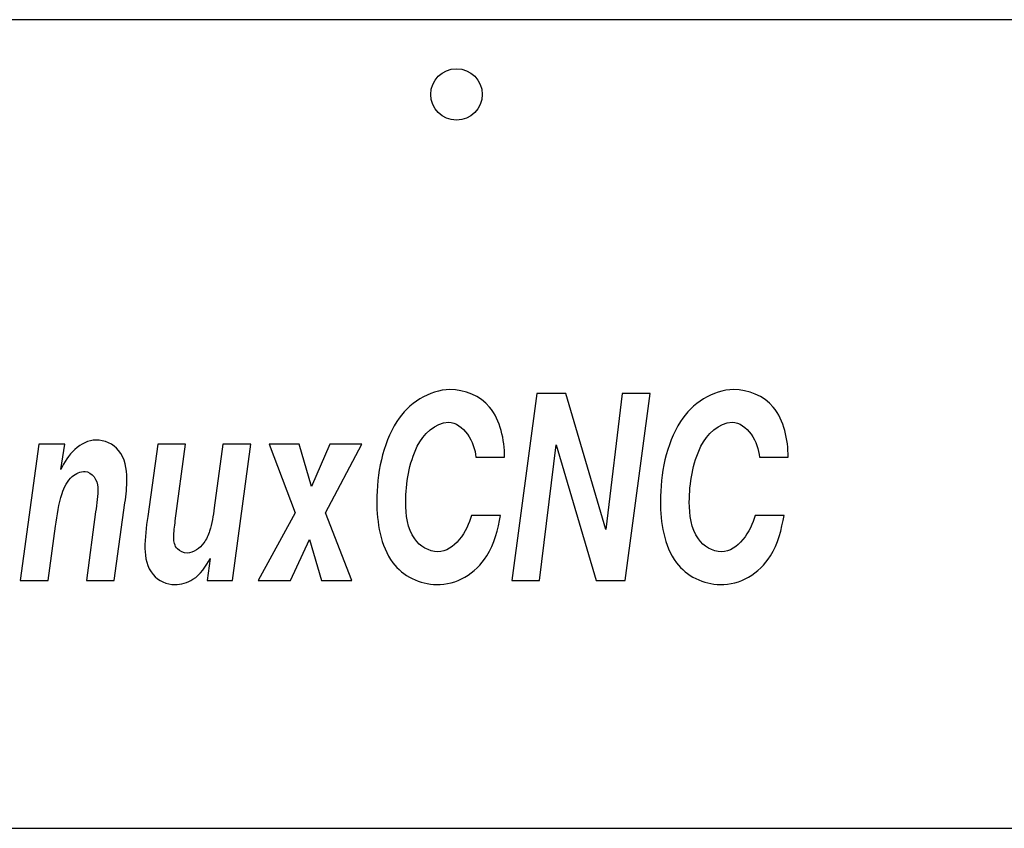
# Model space of a CAD drawing. Header units: millimetres. Extents: x -694 to 338, y 16 to 743.
# Tile 6 of 20: x -586 to -481, y 656 to 743. Entities that reach past the tile are written whole.
import ezdxf

# ---------------------------------------------------------------- set-up
doc = ezdxf.new("R2010")
doc.units = ezdxf.units.MM
doc.header["$LTSCALE"] = 19.36
doc.layers.get('0').update_dxf_attribs({"linetype": 'CONTINUOUS'})

msp = doc.modelspace()

# ---------------------------------------------------------------- linework, layer by layer
at = {"color": 3, "linetype": 'CONTINUOUS'}
for p, q in [((-269.20349, 742.71715), (-684.20349, 742.71715)), ((-530.60138, 702.71715), (-533.28962, 682.71715)), ((-527.50115, 702.71715), (-530.60138, 702.71715)), ((-523.23705, 688.18898), (-527.50115, 702.71715)), ((-521.46549, 702.71715), (-523.23705, 688.18898)), ((-518.49916, 702.71715), (-521.46549, 702.71715)), ((-521.17709, 682.71715), (-518.49916, 702.71715)), ((-583.87175, 697.31321), (-585.86991, 682.71715)), ((-581.11142, 697.31321), (-583.87175, 697.31321)), ((-581.53371, 694.61124), (-581.11142, 697.31321)), ((-571.17215, 697.31321), (-572.24332, 689.57391)), ((-568.20581, 697.31321), (-571.17215, 697.31321)), ((-569.28729, 689.11226), (-568.20581, 697.31321)), ((-564.18891, 697.31321), (-565.11589, 690.48361)), ((-561.21228, 697.31321), (-564.18891, 697.31321)), ((-563.17953, 682.71715), (-561.21228, 697.31321)), ((-559.25532, 697.31321), (-556.47438, 689.96766)), ((-556.0212, 697.31321), (-559.25532, 697.31321)), ((-554.71313, 692.79183), (-556.0212, 697.31321)), ((-552.75617, 697.31321), (-554.71313, 692.79183)), ((-553.20936, 689.96766), (-549.34695, 697.31321)), ((-549.34695, 697.31321), (-552.75617, 697.31321)), ((-530.32329, 682.71715), (-528.53113, 697.23175)), ((-528.53113, 697.23175), (-524.26703, 682.71715)), ((-537.14173, 695.91471), (-534.0518, 695.91471)), ((-506.79862, 695.91471), (-503.7087, 695.91471)), ((-575.83794, 682.71715), (-574.67407, 691.0403)), ((-577.81549, 690.07628), (-578.80427, 682.71715)), ((-556.47438, 689.96766), (-560.43979, 682.71715)), ((-550.38722, 682.71715), (-553.20936, 689.96766)), ((-534.50499, 689.69611), (-537.59492, 689.69611)), ((-504.16189, 689.69611), (-507.25181, 689.69611)), ((-582.90358, 682.71715), (-582.0899, 688.52842)), ((-556.96877, 682.71715), (-554.93972, 687.10276)), ((-554.93972, 687.10276), (-553.66255, 682.71715)), ((-565.54847, 685.09325), (-565.87807, 682.71715)), ((-585.86991, 682.71715), (-582.90358, 682.71715)), ((-578.80427, 682.71715), (-575.83794, 682.71715)), ((-565.87807, 682.71715), (-563.17953, 682.71715)), ((-560.43979, 682.71715), (-556.96877, 682.71715)), ((-553.66255, 682.71715), (-550.38722, 682.71715)), ((-533.28962, 682.71715), (-530.32329, 682.71715)), ((-524.26703, 682.71715), (-521.17709, 682.71715)), ((-628.70349, 656.21715), (-324.70349, 656.21715))]:
    msp.add_line(p, q, dxfattribs=at)
msp.add_circle((-539.20349, 734.71715), 2.75, dxfattribs=at)
for points, start_tangent, end_tangent in [([(-539.90206, 703.15164), (-545.58026, 699.74697)], (-7.045036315, 0), (-4.304090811, -6.792410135)), ([(-535.66886, 701.27791), (-539.90206, 703.15164)], (-3.120820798, 3.747446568), (-5.345576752, 0)), ([(-509.55896, 703.15164), (-515.23716, 699.74697)], (-7.045036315, 0), (-4.304106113, -6.792417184)), ([(-505.32576, 701.27791), (-509.55896, 703.15164)], (-3.120820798, 3.747446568), (-5.345576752, 0)), ([(-534.0518, 695.91471), (-535.66886, 701.27791)], (-0.123577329, 7.006112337), (-3.120832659, 3.747460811)), ([(-503.7087, 695.91471), (-505.32576, 701.27791)], (-0.123577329, 7.006112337), (-3.120832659, 3.747460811)), ([(-545.58026, 699.74697), (-547.72989, 691.18966)], (-4.316806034, -6.812476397), (0, -10.305499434)), ([(-543.39734, 697.08547), (-540.05656, 699.64858)], (2.482923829, 5.123157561), (4.202301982, 0)), ([(-540.05656, 699.64858), (-537.14173, 695.91471)], (5.469175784, 0), (0.370797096, -7.454177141)), ([(-515.23716, 699.74697), (-517.38678, 691.18966)], (-4.316812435, -6.812469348), (0, -10.305499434)), ([(-513.05424, 697.08547), (-509.71346, 699.64858)], (2.482919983, 5.1231608), (4.202301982, 0)), ([(-509.71346, 699.64858), (-506.79862, 695.91471)], (5.469175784, 0), (0.370797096, -7.454177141)), ([(-577.77429, 697.7477), (-581.53371, 694.61124)], (-4.789391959, 0), (-2.719140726, -6.272910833)), ([(-575.35385, 696.6479), (-577.77429, 697.7477)], (-1.792158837, 2.199593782), (-3.028127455, 0)), ([(-574.45777, 693.60649), (-575.35385, 696.6479)], (0, 3.869651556), (-1.792158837, 2.199593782)), ([(-544.63996, 691.12177), (-543.39734, 697.08547)], (0, 6.76171124), (2.491866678, 5.141609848)), ([(-514.29685, 691.12177), (-513.05424, 697.08547)], (0, 6.76171124), (2.491859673, 5.141606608)), ([(-580.30846, 693.85176), (-578.93817, 694.38042)], (1.23725652, 1.05645575), (1.51406644, 0)), ([(-578.93817, 694.38042), (-577.5683, 692.69678)], (2.7191353, 0), (0, -3.340120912)), ([(-581.41043, 692.04523), (-580.30846, 693.85176)], (0.742533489, 2.36200857), (1.481884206, 1.265335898)), ([(-574.67407, 691.0403), (-574.45777, 693.60649)], (0.432591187, 3.095721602), (0, 2.036662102)), ([(-577.5683, 692.69678), (-577.81549, 690.07628)], (0, -1.547861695), (-0.492620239, -3.666402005)), ([(-582.0899, 688.52842), (-581.41043, 692.04523)], (0.679783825, 4.887984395), (0.678833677, 2.159378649)), ([(-547.72989, 691.18966), (-546.01505, 684.62493)], (0, -8.472504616), (3.445034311, -4.663629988)), ([(-543.67434, 687.16748), (-544.63996, 691.12177)], (-1.938964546, 2.738625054), (0, 5.173117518)), ([(-517.38678, 691.18966), (-515.67195, 684.62493)], (0, -8.472504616), (3.445042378, -4.663633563)), ([(-513.33124, 687.16748), (-514.29685, 691.12177)], (-1.938964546, 2.738625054), (0, 5.173117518)), ([(-565.11589, 690.48361), (-565.6195, 688.01191)], (-0.401691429, -2.932789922), (-0.614768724, -2.038337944)), ([(-572.24332, 689.57391), (-572.54202, 686.1659)], (-0.617984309, -4.317719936), (0, -2.484725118)), ([(-569.46239, 687.30642), (-569.28729, 689.11226)], (0, 0.936863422), (0.35501151, 2.692092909)), ([(-537.59492, 689.69611), (-541.19983, 685.7993)], (-2.101161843, -7.820774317), (-5.129283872, 0)), ([(-535.96755, 685.36481), (-534.50499, 689.69611)], (1.977562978, 3.054990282), (0.95786537, 5.621182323)), ([(-507.25181, 689.69611), (-510.85673, 685.7993)], (-2.101161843, -7.820774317), (-5.129283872, 0)), ([(-505.62445, 685.36481), (-504.16189, 689.69611)], (1.977562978, 3.054990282), (0.95786537, 5.621182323)), ([(-565.6195, 688.01191), (-566.23606, 686.74673)], (-0.404907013, -1.342516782), (-0.826769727, -1.190283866)), ([(-569.071, 686.11159), (-569.46239, 687.30642)], (-0.803374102, 0.896126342), (0, 1.507128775)), ([(-541.19983, 685.7993), (-543.67434, 687.16748)], (-2.997238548, 0), (-1.954350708, 2.76035672)), ([(-510.85673, 685.7993), (-513.33124, 687.16748)], (-2.997238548, 0), (-1.954350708, 2.76035672)), ([(-572.54202, 686.1659), (-571.66631, 683.35563)], (0, -3.503055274), (1.761940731, -2.11713989)), ([(-568.03072, 685.66352), (-569.071, 686.11159)], (-1.297778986, 0), (-0.80338076, 0.896133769)), ([(-566.23606, 686.74673), (-568.03072, 685.66352)], (-1.521568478, -2.190571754), (-2.070245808, 0)), ([(-567.40243, 682.85293), (-565.54847, 685.09325)], (1.792163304, 1.099799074), (1.915763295, 3.38085562)), ([(-538.3056, 683.07017), (-535.96755, 685.36481)], (2.688231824, 1.547856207), (1.977562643, 3.054989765)), ([(-507.9625, 683.07017), (-505.62445, 685.36481)], (2.688231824, 1.547856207), (1.977562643, 3.054989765)), ([(-546.01505, 684.62493), (-541.34403, 682.29624)], (3.445508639, -4.664272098), (5.901761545, 0)), ([(-515.67195, 684.62493), (-511.00093, 682.29624)], (3.445511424, -4.664268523), (5.901761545, 0)), ([(-571.66631, 683.35563), (-569.32849, 682.29624)], (1.729683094, -2.078379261), (2.935428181, 0)), ([(-569.32849, 682.29624), (-567.40243, 682.85293)], (2.039351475, 0), (1.792154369, 1.099793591)), ([(-541.34403, 682.29624), (-538.3056, 683.07017)], (3.398919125, 0), (2.688250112, 1.547866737)), ([(-511.00093, 682.29624), (-507.9625, 683.07017)], (3.398919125, 0), (2.688250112, 1.547866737))]:
    msp.add_spline(points, degree=3, dxfattribs=dict(at, start_tangent=start_tangent, end_tangent=end_tangent))

doc.saveas('drawing.dxf')
